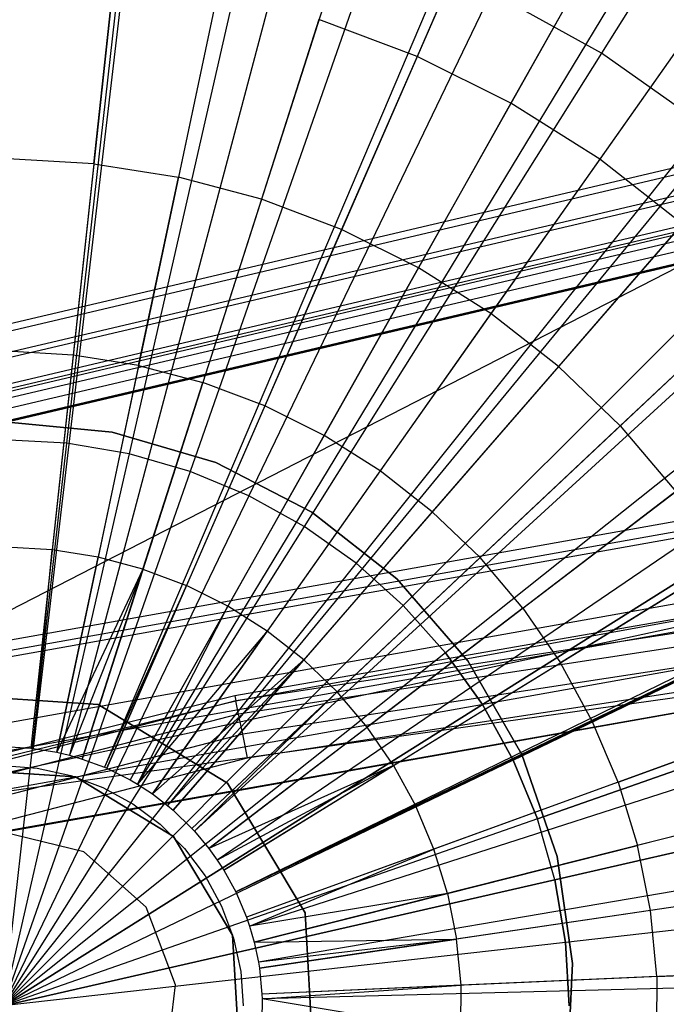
# Model space of a CAD drawing. Extents: x 0.2 to 44.2, y -21.9 to 24.
# Tile 176 of 239: x 18.5 to 19.5, y 16 to 17.5. Entities that reach past the tile are written whole.
import ezdxf

# ---------------------------------------------------------------- set-up
doc = ezdxf.new("R2010")
doc.units = 0
doc.header["$LTSCALE"] = 2.54
doc.layers.get('0').update_dxf_attribs({"color": 13, "linetype": 'CONTINUOUS'})

# ---------------------------------------------------------------- blocks, each defined once
blk = doc.blocks.new('GRUPUJ_2')
at = {"color": 0}
for p, q in [((14.7064, 36.4168, 48.5), (14.5094, 34.5873, 49.05)), ((14.7064, 36.4168, 48.5), (14.5094, 34.5873, 49.05)), ((14.727, 36.4144, 48.5), (14.5132, 34.5869, 49.05)), ((14.727, 36.4144, 48.5), (14.5132, 34.5869, 49.05)), ((14.9315, 36.3809, 48.5), (14.5504, 34.5808, 49.05)), ((14.9315, 36.3809, 48.5), (14.5504, 34.5808, 49.05)), ((15.0424, 36.3545, 48.5), (14.5706, 34.576, 49.05)), ((15.0424, 36.3545, 48.5), (14.5706, 34.576, 49.05)), ((15.1518, 36.3225, 48.5), (14.5906, 34.5701, 49.05)), ((15.1518, 36.3225, 48.5), (14.5906, 34.5701, 49.05)), ((15.346, 36.2502, 48.5), (14.6259, 34.557, 49.05)), ((15.346, 36.2502, 48.5), (14.6259, 34.557, 49.05)), ((15.365, 36.242, 48.5), (14.6294, 34.5555, 49.05)), ((15.365, 36.242, 48.5), (14.6294, 34.5555, 49.05)), ((15.5691, 36.1405, 48.5), (14.6666, 34.537, 49.05)), ((15.5691, 36.1405, 48.5), (14.6666, 34.537, 49.05)), ((15.6317, 36.1039, 48.5), (14.678, 34.5303, 49.05)), ((15.6317, 36.1039, 48.5), (14.678, 34.5303, 49.05)), ((15.7618, 36.0188, 48.5), (14.7017, 34.5148, 49.05)), ((15.7618, 36.0188, 48.5), (14.7017, 34.5148, 49.05)), ((15.2381, 35.9511, 48.6401), (15.1207, 35.6819, 48.7518)), ((15.2381, 35.9511, 48.6401), (15.1207, 35.6819, 48.7518)), ((15.8937, 35.9183, 48.5), (14.7258, 34.4965, 49.05)), ((15.8937, 35.9183, 48.5), (14.7258, 34.4965, 49.05)), ((15.9412, 35.8782, 48.5), (14.7344, 34.4892, 49.05)), ((15.9412, 35.8782, 48.5), (14.7344, 34.4892, 49.05)), ((15.4134, 35.8639, 48.6401), (15.2693, 35.6079, 48.7518)), ((15.4134, 35.8639, 48.6401), (15.2693, 35.6079, 48.7518)), ((14.609, 35.512, 48.8487), (14.641, 35.8091, 48.7518)), ((14.609, 35.512, 48.8487), (14.641, 35.8091, 48.7518)), ((14.8049, 35.783, 48.7518), (14.743, 35.4907, 48.8487)), ((14.8049, 35.783, 48.7518), (14.743, 35.4907, 48.8487)), ((15.5789, 35.7593, 48.6401), (15.4097, 35.5192, 48.7518)), ((15.5789, 35.7593, 48.6401), (15.4097, 35.5192, 48.7518)), ((14.9654, 35.7405, 48.7518), (14.8742, 35.4559, 48.8487)), ((14.9654, 35.7405, 48.7518), (14.8742, 35.4559, 48.8487)), ((15.1207, 35.6819, 48.7518), (14.9654, 35.7405, 48.7518)), ((15.1207, 35.6819, 48.7518), (14.9654, 35.7405, 48.7518)), ((16.1054, 35.7202, 48.5), (14.7643, 34.4604, 49.05)), ((16.1054, 35.7202, 48.5), (14.7643, 34.4604, 49.05)), ((16.1266, 35.6974, 48.5), (14.7682, 34.4562, 49.05)), ((16.1266, 35.6974, 48.5), (14.7682, 34.4562, 49.05)), ((15.1207, 35.6819, 48.7518), (15.0012, 35.408, 48.8487)), ((15.1207, 35.6819, 48.7518), (15.0012, 35.408, 48.8487)), ((15.2693, 35.6079, 48.7518), (15.1207, 35.6819, 48.7518)), ((15.2693, 35.6079, 48.7518), (15.1207, 35.6819, 48.7518)), ((15.2693, 35.6079, 48.7518), (15.1228, 35.3475, 48.8487)), ((15.2693, 35.6079, 48.7518), (15.1228, 35.3475, 48.8487)), ((15.4097, 35.5192, 48.7518), (15.2693, 35.6079, 48.7518)), ((15.4097, 35.5192, 48.7518), (15.2693, 35.6079, 48.7518)), ((16.2529, 35.5464, 48.5), (14.7912, 34.4287, 49.05)), ((16.2529, 35.5464, 48.5), (14.7912, 34.4287, 49.05)), ((14.609, 35.512, 48.8487), (14.4734, 35.5197, 48.8487)), ((14.609, 35.512, 48.8487), (14.4734, 35.5197, 48.8487)), ((14.609, 35.512, 48.8487), (14.5764, 35.2094, 48.9307)), ((14.609, 35.512, 48.8487), (14.5764, 35.2094, 48.9307)), ((14.609, 35.512, 48.8487), (14.743, 35.4907, 48.8487)), ((14.609, 35.512, 48.8487), (14.743, 35.4907, 48.8487)), ((15.4097, 35.5192, 48.7518), (15.2375, 35.275, 48.8487)), ((15.4097, 35.5192, 48.7518), (15.2375, 35.275, 48.8487)), ((15.5404, 35.4168, 48.7518), (15.4097, 35.5192, 48.7518)), ((15.5404, 35.4168, 48.7518), (15.4097, 35.5192, 48.7518)), ((14.68, 35.1929, 48.9307), (14.743, 35.4907, 48.8487)), ((14.68, 35.1929, 48.9307), (14.743, 35.4907, 48.8487)), ((14.8742, 35.4559, 48.8487), (14.743, 35.4907, 48.8487)), ((14.8742, 35.4559, 48.8487), (14.743, 35.4907, 48.8487)), ((14.8742, 35.4559, 48.8487), (14.7814, 35.166, 48.9307)), ((14.8742, 35.4559, 48.8487), (14.7814, 35.166, 48.9307)), ((16.3257, 35.4455, 48.5), (14.8045, 34.4103, 49.05)), ((16.3257, 35.4455, 48.5), (14.8045, 34.4103, 49.05)), ((15.0012, 35.408, 48.8487), (14.8742, 35.4559, 48.8487)), ((15.0012, 35.408, 48.8487), (14.8742, 35.4559, 48.8487)), ((15.5404, 35.4168, 48.7518), (15.3444, 35.1913, 48.8487)), ((15.5404, 35.4168, 48.7518), (15.3444, 35.1913, 48.8487)), ((15.0012, 35.408, 48.8487), (14.8796, 35.129, 48.9307)), ((15.0012, 35.408, 48.8487), (14.8796, 35.129, 48.9307)), ((15.1228, 35.3475, 48.8487), (15.0012, 35.408, 48.8487)), ((15.1228, 35.3475, 48.8487), (15.0012, 35.408, 48.8487)), ((16.382, 35.3585, 48.5), (14.8147, 34.3945, 49.05)), ((16.382, 35.3585, 48.5), (14.8147, 34.3945, 49.05)), ((15.1228, 35.3475, 48.8487), (14.9735, 35.0822, 48.9307)), ((15.1228, 35.3475, 48.8487), (14.9735, 35.0822, 48.9307)), ((15.2375, 35.275, 48.8487), (15.1228, 35.3475, 48.8487)), ((15.2375, 35.275, 48.8487), (15.1228, 35.3475, 48.8487)), ((15.4422, 35.0971, 48.8487), (15.66, 35.3018, 48.7518)), ((15.4422, 35.0971, 48.8487), (15.66, 35.3018, 48.7518)), ((15.2375, 35.275, 48.8487), (15.0622, 35.0262, 48.9307)), ((15.2375, 35.275, 48.8487), (15.0622, 35.0262, 48.9307)), ((15.3444, 35.1913, 48.8487), (15.2375, 35.275, 48.8487)), ((15.3444, 35.1913, 48.8487), (15.2375, 35.275, 48.8487)), ((14.5764, 35.2094, 48.9307), (14.4716, 35.2154, 48.9307)), ((14.5764, 35.2094, 48.9307), (14.4716, 35.2154, 48.9307)), ((14.5764, 35.2094, 48.9307), (14.5432, 34.901, 48.9979)), ((14.5764, 35.2094, 48.9307), (14.5432, 34.901, 48.9979)), ((14.68, 35.1929, 48.9307), (14.5764, 35.2094, 48.9307)), ((14.68, 35.1929, 48.9307), (14.5764, 35.2094, 48.9307)), ((14.68, 35.1929, 48.9307), (14.6157, 34.8894, 48.9979)), ((14.68, 35.1929, 48.9307), (14.6157, 34.8894, 48.9979)), ((14.68, 35.1929, 48.9307), (14.7814, 35.166, 48.9307)), ((14.68, 35.1929, 48.9307), (14.7814, 35.166, 48.9307)), ((15.3444, 35.1913, 48.8487), (15.1448, 34.9615, 48.9307)), ((15.3444, 35.1913, 48.8487), (15.1448, 34.9615, 48.9307)), ((15.4422, 35.0971, 48.8487), (15.3444, 35.1913, 48.8487)), ((15.4422, 35.0971, 48.8487), (15.3444, 35.1913, 48.8487)), ((14.6868, 34.8706, 48.9979), (14.7814, 35.166, 48.9307)), ((14.6868, 34.8706, 48.9979), (14.7814, 35.166, 48.9307)), ((14.8796, 35.129, 48.9307), (14.7814, 35.166, 48.9307)), ((14.8796, 35.129, 48.9307), (14.7814, 35.166, 48.9307)), ((16.4869, 35.1679, 48.5), (14.8338, 34.3598, 49.05)), ((16.4869, 35.1679, 48.5), (14.8338, 34.3598, 49.05)), ((16.4914, 35.1586, 48.5), (14.8338, 34.3598, 49.05)), ((16.4914, 35.1586, 48.5), (14.8338, 34.3598, 49.05)), ((14.8796, 35.129, 48.9307), (14.7555, 34.8446, 48.9979)), ((14.8796, 35.129, 48.9307), (14.7555, 34.8446, 48.9979)), ((14.9735, 35.0822, 48.9307), (14.8796, 35.129, 48.9307)), ((14.9735, 35.0822, 48.9307), (14.8796, 35.129, 48.9307)), ((14.4677, 35.1036, 48.673), (14.638, 35.0874, 48.673)), ((14.638, 35.0874, 44.673), (14.4677, 35.1036, 44.673)), ((14.4677, 35.1036, 48.673), (14.638, 35.0874, 48.673)), ((14.638, 35.0874, 44.673), (14.4677, 35.1036, 44.673)), ((14.638, 35.0874, 48.673), (14.638, 35.0874, 44.673)), ((14.638, 35.0874, 48.673), (14.8022, 35.0392, 48.673)), ((14.8022, 35.0392, 44.673), (14.638, 35.0874, 44.673)), ((14.638, 35.0874, 48.673), (14.638, 35.0874, 44.673)), ((14.638, 35.0874, 48.673), (14.8022, 35.0392, 48.673)), ((14.8022, 35.0392, 44.673), (14.638, 35.0874, 44.673)), ((15.4422, 35.0971, 48.8487), (15.2204, 34.8888, 48.9307)), ((15.4422, 35.0971, 48.8487), (15.2204, 34.8888, 48.9307)), ((15.4422, 35.0971, 48.8487), (15.53, 34.9936, 48.8487)), ((15.4422, 35.0971, 48.8487), (15.53, 34.9936, 48.8487)), ((14.9735, 35.0822, 48.9307), (14.8213, 34.8119, 48.9979)), ((14.9735, 35.0822, 48.9307), (14.8213, 34.8119, 48.9979)), ((15.0622, 35.0262, 48.9307), (14.9735, 35.0822, 48.9307)), ((15.0622, 35.0262, 48.9307), (14.9735, 35.0822, 48.9307)), ((14.8022, 35.0392, 48.673), (14.8022, 35.0392, 44.673)), ((14.8022, 35.0392, 48.673), (14.9543, 34.9608, 48.673)), ((14.9543, 34.9608, 44.673), (14.8022, 35.0392, 44.673)), ((14.8022, 35.0392, 48.673), (14.8022, 35.0392, 44.673)), ((14.8022, 35.0392, 48.673), (14.9543, 34.9608, 48.673)), ((14.9543, 34.9608, 44.673), (14.8022, 35.0392, 44.673)), ((15.0622, 35.0262, 48.9307), (14.8834, 34.7726, 48.9979)), ((15.0622, 35.0262, 48.9307), (14.8834, 34.7726, 48.9979)), ((15.1448, 34.9615, 48.9307), (15.0622, 35.0262, 48.9307)), ((15.1448, 34.9615, 48.9307), (15.0622, 35.0262, 48.9307)), ((15.2882, 34.8088, 48.9307), (15.53, 34.9936, 48.8487)), ((15.2882, 34.8088, 48.9307), (15.53, 34.9936, 48.8487)), ((15.1448, 34.9615, 48.9307), (14.9413, 34.7273, 48.9979)), ((15.1448, 34.9615, 48.9307), (14.9413, 34.7273, 48.9979)), ((14.9543, 34.9608, 48.673), (14.9543, 34.9608, 44.673)), ((14.9543, 34.9608, 48.673), (15.0888, 34.855, 48.673)), ((15.0888, 34.855, 44.673), (14.9543, 34.9608, 44.673)), ((14.9543, 34.9608, 48.673), (14.9543, 34.9608, 44.673)), ((14.9543, 34.9608, 48.673), (15.0888, 34.855, 48.673)), ((15.0888, 34.855, 44.673), (14.9543, 34.9608, 44.673)), ((15.2204, 34.8888, 48.9307), (15.1448, 34.9615, 48.9307)), ((15.2204, 34.8888, 48.9307), (15.1448, 34.9615, 48.9307)), ((16.58, 34.9486, 48.5), (14.8508, 34.3198, 49.05)), ((16.58, 34.9486, 48.5), (14.8508, 34.3198, 49.05)), ((14.5432, 34.901, 48.9979), (14.4698, 34.9051, 48.9979)), ((14.5432, 34.901, 48.9979), (14.4698, 34.9051, 48.9979)), ((14.5432, 34.901, 48.9979), (14.5094, 34.5873, 49.05)), ((14.5432, 34.901, 48.9979), (14.5094, 34.5873, 49.05)), ((14.5132, 34.5869, 49.05), (14.5432, 34.901, 48.9979)), ((14.5132, 34.5869, 49.05), (14.5432, 34.901, 48.9979)), ((14.6157, 34.8894, 48.9979), (14.5432, 34.901, 48.9979)), ((14.6157, 34.8894, 48.9979), (14.5432, 34.901, 48.9979)), ((14.5504, 34.5808, 49.05), (14.6157, 34.8894, 48.9979)), ((14.5504, 34.5808, 49.05), (14.6157, 34.8894, 48.9979)), ((14.6868, 34.8706, 48.9979), (14.6157, 34.8894, 48.9979)), ((14.6868, 34.8706, 48.9979), (14.6157, 34.8894, 48.9979)), ((15.2204, 34.8888, 48.9307), (14.9942, 34.6764, 48.9979)), ((15.2204, 34.8888, 48.9307), (14.9942, 34.6764, 48.9979)), ((15.2882, 34.8088, 48.9307), (15.2204, 34.8888, 48.9307)), ((15.2882, 34.8088, 48.9307), (15.2204, 34.8888, 48.9307)), ((15.6069, 34.8818, 48.8487), (15.3477, 34.7223, 48.9307)), ((15.6069, 34.8818, 48.8487), (15.3477, 34.7223, 48.9307)), ((14.6868, 34.8706, 48.9979), (14.5504, 34.5808, 49.05)), ((14.6868, 34.8706, 48.9979), (14.5504, 34.5808, 49.05)), ((14.6868, 34.8706, 48.9979), (14.5706, 34.576, 49.05)), ((14.6868, 34.8706, 48.9979), (14.5706, 34.576, 49.05)), ((14.5906, 34.5701, 49.05), (14.6868, 34.8706, 48.9979)), ((14.5906, 34.5701, 49.05), (14.6868, 34.8706, 48.9979)), ((14.6868, 34.8706, 48.9979), (14.7555, 34.8446, 48.9979)), ((14.6868, 34.8706, 48.9979), (14.7555, 34.8446, 48.9979)), ((16.6069, 34.8702, 48.5), (14.8557, 34.3055, 49.05)), ((16.6069, 34.8702, 48.5), (14.8557, 34.3055, 49.05)), ((15.0888, 34.855, 48.673), (15.0888, 34.855, 44.673)), ((15.0888, 34.855, 48.673), (15.2008, 34.7257, 48.673)), ((15.0888, 34.855, 48.673), (15.2008, 34.7257, 48.673)), ((15.2008, 34.7257, 44.673), (15.0888, 34.855, 44.673)), ((15.0888, 34.855, 48.673), (15.0888, 34.855, 44.673)), ((15.2008, 34.7257, 44.673), (15.0888, 34.855, 44.673)), ((14.7555, 34.8446, 48.9979), (14.6259, 34.557, 49.05)), ((14.7555, 34.8446, 48.9979), (14.6259, 34.557, 49.05)), ((14.6294, 34.5555, 49.05), (14.7555, 34.8446, 48.9979)), ((14.6294, 34.5555, 49.05), (14.7555, 34.8446, 48.9979)), ((14.8213, 34.8119, 48.9979), (14.7555, 34.8446, 48.9979)), ((14.8213, 34.8119, 48.9979), (14.7555, 34.8446, 48.9979)), ((14.8213, 34.8119, 48.9979), (14.6666, 34.537, 49.05)), ((14.8213, 34.8119, 48.9979), (14.6666, 34.537, 49.05)), ((14.678, 34.5303, 49.05), (14.8213, 34.8119, 48.9979)), ((14.678, 34.5303, 49.05), (14.8213, 34.8119, 48.9979)), ((14.8834, 34.7726, 48.9979), (14.8213, 34.8119, 48.9979)), ((14.8834, 34.7726, 48.9979), (14.8213, 34.8119, 48.9979)), ((15.2882, 34.8088, 48.9307), (15.0418, 34.6203, 48.9979)), ((15.2882, 34.8088, 48.9307), (15.0418, 34.6203, 48.9979)), ((15.2882, 34.8088, 48.9307), (15.3477, 34.7223, 48.9307)), ((15.2882, 34.8088, 48.9307), (15.3477, 34.7223, 48.9307)), ((14.8834, 34.7726, 48.9979), (14.678, 34.5303, 49.05)), ((14.8834, 34.7726, 48.9979), (14.678, 34.5303, 49.05)), ((14.7017, 34.5148, 49.05), (14.8834, 34.7726, 48.9979)), ((14.7017, 34.5148, 49.05), (14.8834, 34.7726, 48.9979)), ((14.9413, 34.7273, 48.9979), (14.8834, 34.7726, 48.9979)), ((14.9413, 34.7273, 48.9979), (14.8834, 34.7726, 48.9979)), ((15.6721, 34.7627, 48.8487), (15.398, 34.6303, 48.9307)), ((15.6721, 34.7627, 48.8487), (15.398, 34.6303, 48.9307)), ((14.9413, 34.7273, 48.9979), (14.7017, 34.5148, 49.05)), ((14.9413, 34.7273, 48.9979), (14.7017, 34.5148, 49.05)), ((14.9413, 34.7273, 48.9979), (14.7258, 34.4965, 49.05)), ((14.9413, 34.7273, 48.9979), (14.7258, 34.4965, 49.05)), ((14.7344, 34.4892, 49.05), (14.9413, 34.7273, 48.9979)), ((14.7344, 34.4892, 49.05), (14.9413, 34.7273, 48.9979)), ((16.647, 34.7307, 48.5), (14.863, 34.2801, 49.05)), ((16.647, 34.7307, 48.5), (14.863, 34.2801, 49.05)), ((14.9942, 34.6764, 48.9979), (14.9413, 34.7273, 48.9979)), ((14.9942, 34.6764, 48.9979), (14.9413, 34.7273, 48.9979)), ((15.2008, 34.7257, 48.673), (15.2864, 34.5775, 48.673)), ((15.2864, 34.5775, 44.673), (15.2008, 34.7257, 44.673)), ((15.2008, 34.7257, 48.673), (15.2008, 34.7257, 44.673)), ((15.2008, 34.7257, 48.673), (15.2864, 34.5775, 48.673)), ((15.2008, 34.7257, 48.673), (15.2008, 34.7257, 44.673)), ((15.2864, 34.5775, 44.673), (15.2008, 34.7257, 44.673)), ((15.0834, 34.5598, 48.9979), (15.3477, 34.7223, 48.9307)), ((15.0834, 34.5598, 48.9979), (15.3477, 34.7223, 48.9307)), ((15.398, 34.6303, 48.9307), (15.3477, 34.7223, 48.9307)), ((15.398, 34.6303, 48.9307), (15.3477, 34.7223, 48.9307)), ((14.6161, 34.6565, 69.0161), (14.3773, 34.6718, 69.0161)), ((14.3773, 34.6718, 49.0161), (14.6161, 34.6565, 49.0161)), ((14.6161, 34.6565, 69.0161), (14.3773, 34.6718, 69.0161)), ((14.3773, 34.6718, 49.0161), (14.6161, 34.6565, 49.0161)), ((14.9942, 34.6764, 48.9979), (14.7643, 34.4604, 49.05)), ((14.9942, 34.6764, 48.9979), (14.7643, 34.4604, 49.05)), ((14.7682, 34.4562, 49.05), (14.9942, 34.6764, 48.9979)), ((14.7682, 34.4562, 49.05), (14.9942, 34.6764, 48.9979)), ((15.0418, 34.6203, 48.9979), (14.9942, 34.6764, 48.9979)), ((15.0418, 34.6203, 48.9979), (14.9942, 34.6764, 48.9979)), ((14.8204, 34.5319, 69.0161), (14.6161, 34.6565, 69.0161)), ((14.6161, 34.6565, 49.0161), (14.8204, 34.5319, 49.0161)), ((14.6161, 34.6565, 69.0161), (14.6161, 34.6565, 49.0161)), ((14.8204, 34.5319, 69.0161), (14.6161, 34.6565, 69.0161)), ((14.6161, 34.6565, 49.0161), (14.8204, 34.5319, 49.0161)), ((14.6161, 34.6565, 69.0161), (14.6161, 34.6565, 49.0161)), ((15.4388, 34.5336, 48.9307), (15.7249, 34.6376, 48.8487)), ((15.4388, 34.5336, 48.9307), (15.7249, 34.6376, 48.8487)), ((14.7912, 34.4287, 49.05), (15.0418, 34.6203, 48.9979)), ((14.7912, 34.4287, 49.05), (15.0418, 34.6203, 48.9979)), ((15.0834, 34.5598, 48.9979), (15.0418, 34.6203, 48.9979)), ((15.0834, 34.5598, 48.9979), (15.0418, 34.6203, 48.9979)), ((15.398, 34.6303, 48.9307), (15.1187, 34.4953, 48.9979)), ((15.398, 34.6303, 48.9307), (15.1187, 34.4953, 48.9979)), ((15.4388, 34.5336, 48.9307), (15.398, 34.6303, 48.9307)), ((15.4388, 34.5336, 48.9307), (15.398, 34.6303, 48.9307)), ((14.4679, 34.5897, 49.05), (14.5094, 34.5873, 49.05)), ((14.4679, 34.5897, 49.05), (14.5094, 34.5873, 49.05)), ((14.5094, 34.5873, 49.05), (14.5132, 34.5869, 49.05)), ((14.5094, 34.5873, 49.05), (14.5132, 34.5869, 49.05)), ((14.5132, 34.5869, 49.05), (14.5504, 34.5808, 49.05)), ((14.5132, 34.5869, 49.05), (14.5504, 34.5808, 49.05)), ((14.5504, 34.5808, 49.05), (14.5706, 34.576, 49.05)), ((14.5504, 34.5808, 49.05), (14.5706, 34.576, 49.05)), ((14.5706, 34.576, 49.05), (14.5906, 34.5701, 49.05)), ((14.5706, 34.576, 49.05), (14.5906, 34.5701, 49.05)), ((14.5906, 34.5701, 49.05), (14.6259, 34.557, 49.05)), ((14.5906, 34.5701, 49.05), (14.6259, 34.557, 49.05)), ((15.2864, 34.5775, 48.673), (15.2864, 34.5775, 44.673)), ((15.2864, 34.5775, 48.673), (15.3423, 34.4158, 48.673)), ((15.3423, 34.4158, 44.673), (15.2864, 34.5775, 44.673)), ((15.2864, 34.5775, 48.673), (15.2864, 34.5775, 44.673)), ((15.2864, 34.5775, 48.673), (15.3423, 34.4158, 48.673)), ((15.3423, 34.4158, 44.673), (15.2864, 34.5775, 44.673)), ((14.4655, 34.5597, 69.0161), (14.5196, 34.5558, 69.0161)), ((14.5196, 34.5558, 69.0161), (14.5726, 34.5443, 69.0161)), ((14.6259, 34.557, 49.05), (14.6294, 34.5555, 49.05)), ((14.6259, 34.557, 49.05), (14.6294, 34.5555, 49.05)), ((14.6294, 34.5555, 49.05), (14.6666, 34.537, 49.05)), ((14.6294, 34.5555, 49.05), (14.6666, 34.537, 49.05)), ((15.0834, 34.5598, 48.9979), (14.7912, 34.4287, 49.05)), ((15.0834, 34.5598, 48.9979), (14.7912, 34.4287, 49.05)), ((15.0834, 34.5598, 48.9979), (14.8045, 34.4103, 49.05)), ((15.0834, 34.5598, 48.9979), (14.8045, 34.4103, 49.05)), ((14.8147, 34.3945, 49.05), (15.0834, 34.5598, 48.9979)), ((14.8147, 34.3945, 49.05), (15.0834, 34.5598, 48.9979)), ((16.6834, 34.5584, 48.5), (14.8697, 34.2487, 49.05)), ((16.6834, 34.5584, 48.5), (14.8697, 34.2487, 49.05)), ((15.0834, 34.5598, 48.9979), (15.1187, 34.4953, 48.9979)), ((15.0834, 34.5598, 48.9979), (15.1187, 34.4953, 48.9979)), ((14.3984, 34.5537, 69.0161), (14.5799, 34.542, 69.0161)), ((14.5799, 34.542, 49.0161), (14.3984, 34.5537, 49.0161)), ((14.5799, 34.542, 49.0161), (14.3984, 34.5537, 49.0161)), ((14.3984, 34.5537, 69.0161), (14.5799, 34.542, 69.0161)), ((14.5726, 34.5443, 69.0161), (14.6234, 34.5253, 69.0161)), ((14.5799, 34.542, 69.0161), (14.7352, 34.4474, 69.0161)), ((14.7352, 34.4474, 49.0161), (14.5799, 34.542, 49.0161)), ((14.5799, 34.542, 49.0161), (14.5799, 34.542, 69.0161)), ((14.5799, 34.542, 49.0161), (14.5799, 34.542, 69.0161)), ((14.7352, 34.4474, 49.0161), (14.5799, 34.542, 49.0161)), ((14.5799, 34.542, 69.0161), (14.7352, 34.4474, 69.0161)), ((14.6234, 34.5253, 69.0161), (14.6709, 34.4994, 69.0161)), ((14.6666, 34.537, 49.05), (14.678, 34.5303, 49.05)), ((14.6666, 34.537, 49.05), (14.678, 34.5303, 49.05)), ((14.678, 34.5303, 49.05), (14.7017, 34.5148, 49.05)), ((14.678, 34.5303, 49.05), (14.7017, 34.5148, 49.05)), ((14.9434, 34.3266, 69.0161), (14.8204, 34.5319, 69.0161)), ((14.8204, 34.5319, 49.0161), (14.9434, 34.3266, 49.0161)), ((14.9434, 34.3266, 69.0161), (14.8204, 34.5319, 69.0161)), ((14.8204, 34.5319, 49.0161), (14.9434, 34.3266, 49.0161)), ((14.8204, 34.5319, 69.0161), (14.8204, 34.5319, 49.0161)), ((14.8204, 34.5319, 69.0161), (14.8204, 34.5319, 49.0161)), ((15.4388, 34.5336, 48.9307), (15.1473, 34.4276, 48.9979)), ((15.4388, 34.5336, 48.9307), (15.1473, 34.4276, 48.9979)), ((15.4388, 34.5336, 48.9307), (15.4697, 34.4333, 48.9307)), ((15.4388, 34.5336, 48.9307), (15.4697, 34.4333, 48.9307)), ((14.7017, 34.5148, 49.05), (14.7258, 34.4965, 49.05)), ((14.7017, 34.5148, 49.05), (14.7258, 34.4965, 49.05)), ((15.7647, 34.5079, 48.8487), (15.4697, 34.4333, 48.9307)), ((15.7647, 34.5079, 48.8487), (15.4697, 34.4333, 48.9307)), ((14.6709, 34.4994, 69.0161), (14.7143, 34.4669, 69.0161)), ((14.7258, 34.4965, 49.05), (14.7344, 34.4892, 49.05)), ((14.7258, 34.4965, 49.05), (14.7344, 34.4892, 49.05)), ((14.8338, 34.3598, 49.05), (15.1187, 34.4953, 48.9979)), ((14.8338, 34.3598, 49.05), (15.1187, 34.4953, 48.9979)), ((16.6915, 34.5072, 48.5), (14.8711, 34.2394, 49.05)), ((16.6915, 34.5072, 48.5), (14.8711, 34.2394, 49.05)), ((15.1473, 34.4276, 48.9979), (15.1187, 34.4953, 48.9979)), ((15.1473, 34.4276, 48.9979), (15.1187, 34.4953, 48.9979)), ((14.7344, 34.4892, 49.05), (14.7643, 34.4604, 49.05)), ((14.7344, 34.4892, 49.05), (14.7643, 34.4604, 49.05)), ((14.7143, 34.4669, 69.0161), (14.7527, 34.4285, 69.0161)), ((14.7352, 34.4474, 69.0161), (14.8287, 34.2913, 69.0161)), ((14.8287, 34.2913, 49.0161), (14.7352, 34.4474, 49.0161)), ((14.7352, 34.4474, 69.0161), (14.7352, 34.4474, 49.0161)), ((14.8287, 34.2913, 49.0161), (14.7352, 34.4474, 49.0161)), ((14.7352, 34.4474, 69.0161), (14.8287, 34.2913, 69.0161)), ((14.7352, 34.4474, 69.0161), (14.7352, 34.4474, 49.0161)), ((14.7643, 34.4604, 49.05), (14.7682, 34.4562, 49.05)), ((14.7643, 34.4604, 49.05), (14.7682, 34.4562, 49.05)), ((14.7682, 34.4562, 49.05), (14.7912, 34.4287, 49.05)), ((14.7682, 34.4562, 49.05), (14.7912, 34.4287, 49.05)), ((15.1689, 34.3574, 48.9979), (15.4697, 34.4333, 48.9307)), ((15.1689, 34.3574, 48.9979), (15.4697, 34.4333, 48.9307)), ((15.4902, 34.3304, 48.9307), (15.4697, 34.4333, 48.9307)), ((15.4902, 34.3304, 48.9307), (15.4697, 34.4333, 48.9307)), ((14.7527, 34.4285, 69.0161), (14.7852, 34.3851, 69.0161)), ((14.7912, 34.4287, 49.05), (14.8045, 34.4103, 49.05)), ((14.7912, 34.4287, 49.05), (14.8045, 34.4103, 49.05)), ((15.1473, 34.4276, 48.9979), (14.8508, 34.3198, 49.05)), ((15.1473, 34.4276, 48.9979), (14.8508, 34.3198, 49.05)), ((14.8557, 34.3055, 49.05), (15.1473, 34.4276, 48.9979)), ((14.8557, 34.3055, 49.05), (15.1473, 34.4276, 48.9979)), ((15.1689, 34.3574, 48.9979), (15.1473, 34.4276, 48.9979)), ((15.1689, 34.3574, 48.9979), (15.1473, 34.4276, 48.9979)), ((15.3423, 34.4158, 48.673), (15.3423, 34.4158, 44.673)), ((15.3423, 34.4158, 48.673), (15.3667, 34.2465, 48.673)), ((15.3667, 34.2465, 44.673), (15.3423, 34.4158, 44.673)), ((15.3423, 34.4158, 48.673), (15.3423, 34.4158, 44.673)), ((15.3423, 34.4158, 48.673), (15.3667, 34.2465, 48.673)), ((15.3667, 34.2465, 44.673), (15.3423, 34.4158, 44.673)), ((14.8045, 34.4103, 49.05), (14.8147, 34.3945, 49.05)), ((14.8045, 34.4103, 49.05), (14.8147, 34.3945, 49.05)), ((14.7852, 34.3851, 69.0161), (14.8112, 34.3375, 69.0161)), ((14.8147, 34.3945, 49.05), (14.8338, 34.3598, 49.05)), ((14.8147, 34.3945, 49.05), (14.8338, 34.3598, 49.05)), ((15.7913, 34.3747, 48.8487), (15.4902, 34.3304, 48.9307)), ((15.7913, 34.3747, 48.8487), (15.4902, 34.3304, 48.9307)), ((14.8338, 34.3598, 49.05), (14.8508, 34.3198, 49.05)), ((14.8338, 34.3598, 49.05), (14.8508, 34.3198, 49.05)), ((15.1689, 34.3574, 48.9979), (14.8557, 34.3055, 49.05)), ((15.1689, 34.3574, 48.9979), (14.8557, 34.3055, 49.05)), ((14.863, 34.2801, 49.05), (15.1689, 34.3574, 48.9979)), ((14.863, 34.2801, 49.05), (15.1689, 34.3574, 48.9979)), ((15.1689, 34.3574, 48.9979), (15.1832, 34.2853, 48.9979)), ((15.1689, 34.3574, 48.9979), (15.1832, 34.2853, 48.9979)), ((14.8112, 34.3375, 69.0161), (14.8301, 34.2867, 69.0161)), ((14.957, 34.0877, 69.0161), (14.9434, 34.3266, 69.0161)), ((14.9434, 34.3266, 49.0161), (14.957, 34.0877, 49.0161)), ((14.9434, 34.3266, 69.0161), (14.9434, 34.3266, 49.0161)), ((14.957, 34.0877, 69.0161), (14.9434, 34.3266, 69.0161)), ((14.9434, 34.3266, 49.0161), (14.957, 34.0877, 49.0161)), ((14.9434, 34.3266, 69.0161), (14.9434, 34.3266, 49.0161)), ((15.4902, 34.3304, 48.9307), (15.1832, 34.2853, 48.9979)), ((15.4902, 34.3304, 48.9307), (15.1832, 34.2853, 48.9979)), ((15.5002, 34.226, 48.9307), (15.4902, 34.3304, 48.9307)), ((15.5002, 34.226, 48.9307), (15.4902, 34.3304, 48.9307)), ((14.8508, 34.3198, 49.05), (14.8557, 34.3055, 49.05)), ((14.8508, 34.3198, 49.05), (14.8557, 34.3055, 49.05)), ((14.8557, 34.3055, 49.05), (14.863, 34.2801, 49.05)), ((14.8557, 34.3055, 49.05), (14.863, 34.2801, 49.05)), ((14.8287, 34.2913, 69.0161), (14.839, 34.1098, 69.0161)), ((14.839, 34.1098, 49.0161), (14.8287, 34.2913, 49.0161)), ((14.8287, 34.2913, 49.0161), (14.8287, 34.2913, 69.0161)), ((14.8287, 34.2913, 49.0161), (14.8287, 34.2913, 69.0161)), ((14.839, 34.1098, 49.0161), (14.8287, 34.2913, 49.0161)), ((14.8287, 34.2913, 69.0161), (14.839, 34.1098, 69.0161)), ((14.8301, 34.2867, 69.0161), (14.8416, 34.2338, 69.0161)), ((14.863, 34.2801, 49.05), (15.1832, 34.2853, 48.9979)), ((14.863, 34.2801, 49.05), (15.1832, 34.2853, 48.9979)), ((14.863, 34.2801, 49.05), (14.8697, 34.2487, 49.05)), ((14.863, 34.2801, 49.05), (14.8697, 34.2487, 49.05)), ((15.1832, 34.2853, 48.9979), (14.8697, 34.2487, 49.05)), ((15.1832, 34.2853, 48.9979), (14.8697, 34.2487, 49.05)), ((14.8711, 34.2394, 49.05), (15.1832, 34.2853, 48.9979)), ((14.8711, 34.2394, 49.05), (15.1832, 34.2853, 48.9979)), ((16.7132, 34.2803, 48.5), (14.8751, 34.198, 49.05)), ((16.7132, 34.2803, 48.5), (14.8751, 34.198, 49.05)), ((15.1902, 34.2121, 48.9979), (15.1832, 34.2853, 48.9979)), ((15.1902, 34.2121, 48.9979), (15.1832, 34.2853, 48.9979)), ((14.8697, 34.2487, 49.05), (14.8711, 34.2394, 49.05)), ((14.8697, 34.2487, 49.05), (14.8711, 34.2394, 49.05)), ((15.3667, 34.2465, 48.673), (15.3586, 34.0755, 48.673)), ((15.3586, 34.0755, 44.673), (15.3667, 34.2465, 44.673)), ((15.3667, 34.2465, 48.673), (15.3586, 34.0755, 48.673)), ((15.3586, 34.0755, 44.673), (15.3667, 34.2465, 44.673)), ((15.3667, 34.2465, 48.673), (15.3667, 34.2465, 44.673)), ((15.3667, 34.2465, 48.673), (15.3667, 34.2465, 44.673)), ((14.8416, 34.2338, 69.0161), (14.8455, 34.1797, 69.0161)), ((14.8711, 34.2394, 49.05), (14.8751, 34.198, 49.05)), ((14.8711, 34.2394, 49.05), (14.8751, 34.198, 49.05)), ((16.7147, 34.2389, 48.5), (14.8754, 34.1905, 49.05)), ((16.7147, 34.2389, 48.5), (14.8754, 34.1905, 49.05)), ((15.5002, 34.226, 48.9307), (15.8042, 34.2396, 48.8487)), ((15.5002, 34.226, 48.9307), (15.8042, 34.2396, 48.8487)), ((15.1902, 34.2121, 48.9979), (14.8751, 34.198, 49.05)), ((15.1902, 34.2121, 48.9979), (14.8751, 34.198, 49.05)), ((14.8754, 34.1905, 49.05), (15.1902, 34.2121, 48.9979)), ((14.8754, 34.1905, 49.05), (15.1902, 34.2121, 48.9979)), ((15.1898, 34.1386, 48.9979), (15.1902, 34.2121, 48.9979)), ((15.1898, 34.1386, 48.9979), (15.1902, 34.2121, 48.9979)), ((15.5002, 34.226, 48.9307), (15.1902, 34.2121, 48.9979)), ((15.5002, 34.226, 48.9307), (15.1902, 34.2121, 48.9979)), ((15.5002, 34.226, 48.9307), (15.4995, 34.1211, 48.9307)), ((15.5002, 34.226, 48.9307), (15.4995, 34.1211, 48.9307)), ((14.8751, 34.198, 49.05), (14.8754, 34.1905, 49.05)), ((14.8751, 34.198, 49.05), (14.8754, 34.1905, 49.05)), ((14.8754, 34.1905, 49.05), (14.8748, 34.1565, 49.05)), ((14.8754, 34.1905, 49.05), (14.8748, 34.1565, 49.05)), ((15.1898, 34.1386, 48.9979), (14.8754, 34.1905, 49.05)), ((15.1898, 34.1386, 48.9979), (14.8754, 34.1905, 49.05))]:
    blk.add_line(p, q, dxfattribs=at)
blk = doc.blocks.new('KARO-10934_STL')
at = {"color": 0}
for p, q in [((16.3672, 16.5037, 124.285), (20.051, 17.3686, 124.285)), ((16.3672, 16.5037, 124.285), (20.051, 17.3686, 124.285)), ((19.5015, 17.2922, 126.1525), (16.8933, 16.6799, 126.1525)), ((19.5015, 17.2922, 126.1525), (16.8933, 16.6799, 126.1525)), ((19.5032, 17.281, 126.2098), (16.8967, 16.669, 126.2098)), ((19.5032, 17.281, 126.2098), (16.8967, 16.669, 126.2098)), ((20.0632, 17.2694, 124.285), (16.4004, 16.4094, 124.285)), ((20.0632, 17.2694, 124.285), (16.4004, 16.4094, 124.285)), ((19.5082, 17.2489, 126.2584), (16.9066, 16.6381, 126.2584)), ((19.5082, 17.2489, 126.2584), (16.9066, 16.6381, 126.2584)), ((19.5157, 17.2009, 126.291), (16.9213, 16.5918, 126.291)), ((19.5157, 17.2009, 126.291), (16.9213, 16.5918, 126.291)), ((19.5168, 17.1934, 126.1525), (16.9235, 16.5845, 126.1525)), ((19.5168, 17.1934, 126.1525), (16.9235, 16.5845, 126.1525)), ((16.9247, 16.581, 126.1714), (19.5174, 17.1897, 126.1714)), ((16.9247, 16.581, 126.1714), (19.5174, 17.1897, 126.1714)), ((19.519, 17.1793, 126.1875), (16.9279, 16.5709, 126.1875)), ((19.519, 17.1793, 126.1875), (16.9279, 16.5709, 126.1875)), ((19.5215, 17.1636, 126.1984), (16.9327, 16.5558, 126.1984)), ((19.5215, 17.1636, 126.1984), (16.9327, 16.5558, 126.1984)), ((19.5243, 17.145, 126.2025), (16.9384, 16.5378, 126.2025)), ((19.5243, 17.145, 126.2025), (16.9384, 16.5378, 126.2025)), ((19.5245, 17.1443, 126.3025), (16.9386, 16.5371, 126.3025)), ((19.5245, 17.1443, 126.3025), (16.9386, 16.5371, 126.3025)), ((19.5243, 17.145, 126.2025), (18.307, 16.5193, 126.1937)), ((19.5243, 17.145, 126.2025), (18.307, 16.5193, 126.1937)), ((20.1158, 16.8418, 126.1937), (18.307, 16.5193, 126.1937)), ((20.1158, 16.8418, 126.1937), (18.307, 16.5193, 126.1937)), ((18.3106, 16.504, 126.1818), (20.1177, 16.8262, 126.1818)), ((18.3106, 16.504, 126.1818), (20.1177, 16.8262, 126.1818)), ((20.1189, 16.816, 126.1649), (18.3129, 16.494, 126.1649)), ((20.1189, 16.816, 126.1649), (18.3129, 16.494, 126.1649)), ((20.1314, 16.7143, 125.9865), (18.3364, 16.3942, 125.9865)), ((20.1314, 16.7143, 125.9865), (18.3364, 16.3942, 125.9865)), ((20.4866, 16.7062, 124.3613), (18.8052, 16.4486, 124.3613)), ((20.4866, 16.7062, 124.3613), (18.8052, 16.4486, 124.3613)), ((20.1368, 16.6709, 125.9335), (18.3464, 16.3516, 125.9335)), ((20.1368, 16.6709, 125.9335), (18.3464, 16.3516, 125.9335)), ((20.4888, 16.6847, 124.3288), (18.8096, 16.4274, 124.3288)), ((20.4888, 16.6847, 124.3288), (18.8096, 16.4274, 124.3288)), ((20.4921, 16.6524, 124.3072), (18.8161, 16.3956, 124.3072)), ((20.4921, 16.6524, 124.3072), (18.8161, 16.3956, 124.3072)), ((17.4524, 16.1195, 125.9495), (19.7946, 16.629, 125.9495)), ((17.4524, 16.1195, 125.9495), (19.7946, 16.629, 125.9495)), ((19.7946, 16.629, 125.9495), (18.8037, 16.4561, 124.3996)), ((19.7946, 16.629, 124.3996), (18.8037, 16.4561, 124.3996)), ((19.7946, 16.629, 125.9495), (18.8037, 16.4561, 124.3996)), ((19.7946, 16.629, 124.3996), (18.8037, 16.4561, 124.3996)), ((18.8052, 16.4486, 124.3613), (19.7946, 16.629, 124.3996)), ((18.8052, 16.4486, 124.3613), (19.7946, 16.629, 124.3996)), ((18.3599, 16.2941, 125.8986), (20.144, 16.6122, 125.8986)), ((18.3599, 16.2941, 125.8986), (20.144, 16.6122, 125.8986)), ((18.8238, 16.3582, 124.2995), (20.496, 16.6143, 124.2995)), ((18.8238, 16.3582, 124.2995), (20.496, 16.6143, 124.2995)), ((18.3599, 16.2941, 125.8986), (20.1522, 16.5452, 125.8858)), ((18.3599, 16.2941, 125.8986), (20.1522, 16.5452, 125.8858)), ((18.428, 16.2407, 125.8858), (20.1522, 16.5452, 125.8858)), ((18.428, 16.2407, 125.8858), (20.1522, 16.5452, 125.8858)), ((18.4369, 16.2408, 125.8858), (20.1522, 16.5452, 125.8858)), ((18.4369, 16.2408, 125.8858), (20.1522, 16.5452, 125.8858)), ((18.8037, 16.4561, 124.3996), (17.4524, 16.1195, 125.9495)), ((18.8037, 16.4561, 124.3996), (17.4524, 16.1195, 125.9495)), ((18.8037, 16.4561, 124.3996), (17.4524, 16.1195, 124.3996)), ((18.8037, 16.4561, 124.3996), (17.4524, 16.1195, 124.3996)), ((18.8037, 16.4561, 124.3996), (18.8052, 16.4486, 124.3613)), ((18.8037, 16.4561, 124.3996), (18.8052, 16.4486, 124.3613)), ((18.8052, 16.4486, 124.3613), (17.1585, 16.0223, 124.3613)), ((18.8052, 16.4486, 124.3613), (17.1585, 16.0223, 124.3613)), ((17.4524, 16.1195, 124.3996), (18.8052, 16.4486, 124.3613)), ((17.4524, 16.1195, 124.3996), (18.8052, 16.4486, 124.3613)), ((18.8096, 16.4274, 124.3288), (18.8052, 16.4486, 124.3613)), ((18.8096, 16.4274, 124.3288), (18.8052, 16.4486, 124.3613)), ((18.8096, 16.4274, 124.3288), (17.165, 16.0016, 124.3288)), ((18.8096, 16.4274, 124.3288), (17.165, 16.0016, 124.3288)), ((18.8161, 16.3956, 124.3072), (18.8096, 16.4274, 124.3288)), ((18.8161, 16.3956, 124.3072), (18.8096, 16.4274, 124.3288)), ((18.8161, 16.3956, 124.3072), (17.1747, 15.9706, 124.3072)), ((18.8161, 16.3956, 124.3072), (17.1747, 15.9706, 124.3072)), ((18.8238, 16.3582, 124.2995), (18.8161, 16.3956, 124.3072)), ((18.8238, 16.3582, 124.2995), (18.8161, 16.3956, 124.3072)), ((17.1861, 15.9341, 124.2995), (18.8238, 16.3582, 124.2995)), ((17.1861, 15.9341, 124.2995), (18.8238, 16.3582, 124.2995)), ((18.5647, 16.2093, 125.8854), (18.4369, 16.2408, 125.8858)), ((18.5647, 16.2093, 125.8854), (18.4369, 16.2408, 125.8858)), ((18.5647, 16.2093, 81.885), (18.4369, 16.2408, 81.885)), ((18.5647, 16.2093, 81.885), (18.4369, 16.2408, 81.885)), ((18.6633, 16.1221, 125.8846), (18.5647, 16.2093, 125.8854)), ((18.5647, 16.2093, 125.8854), (18.5647, 16.2093, 81.885)), ((18.6633, 16.1221, 125.8846), (18.5647, 16.2093, 125.8854)), ((18.6633, 16.1221, 81.885), (18.5647, 16.2093, 81.885)), ((18.5647, 16.2093, 125.8854), (18.5647, 16.2093, 81.885)), ((18.6633, 16.1221, 81.885), (18.5647, 16.2093, 81.885)), ((18.7099, 15.999, 125.8837), (18.6633, 16.1221, 125.8846)), ((18.6633, 16.1221, 125.8846), (18.6633, 16.1221, 81.885)), ((18.7099, 15.999, 125.8837), (18.6633, 16.1221, 125.8846)), ((18.7099, 15.999, 81.885), (18.6633, 16.1221, 81.885)), ((18.6633, 16.1221, 125.8846), (18.6633, 16.1221, 81.885)), ((18.7099, 15.999, 81.885), (18.6633, 16.1221, 81.885)), ((18.6941, 15.8683, 125.8828), (18.7099, 15.999, 125.8837)), ((18.6941, 15.8683, 125.8828), (18.7099, 15.999, 125.8837)), ((18.6941, 15.8683, 81.885), (18.7099, 15.999, 81.885)), ((18.6941, 15.8683, 81.885), (18.7099, 15.999, 81.885)), ((18.7099, 15.999, 125.8837), (18.7099, 15.999, 81.885)), ((18.7099, 15.999, 125.8837), (18.7099, 15.999, 81.885))]:
    blk.add_line(p, q, dxfattribs=at)
blk.add_blockref('GRUPUJ_2', (3.9714, -18.2138, 12.8689), dxfattribs=at)
blk = doc.blocks.new('GRUPUJ_1')
at = {"color": 0}
for p, q in [((19.6205, 40.1433, 59.9923), (19.1619, 39.4134, 60.2407)), ((19.6205, 40.1433, 59.9923), (19.1619, 39.4134, 60.2407)), ((19.6205, 40.1433, 44.8902), (19.1619, 39.4134, 44.6418)), ((19.6205, 40.1433, 44.8902), (19.1619, 39.4134, 44.6418)), ((18.4141, 39.675, 60.2407), (18.3151, 38.7961, 60.391)), ((18.4141, 39.675, 60.2407), (18.3151, 38.7961, 60.391)), ((18.4141, 39.675, 44.6418), (18.3151, 38.7961, 44.4916)), ((18.4141, 39.675, 44.6418), (18.3151, 38.7961, 44.4916)), ((18.6109, 39.6416, 60.2407), (18.4141, 38.7793, 60.391)), ((18.6109, 39.6416, 60.2407), (18.4141, 38.7793, 60.391)), ((18.6109, 39.6416, 44.6418), (18.4141, 38.7793, 44.4916)), ((18.6109, 39.6416, 44.6418), (18.4141, 38.7793, 44.4916)), ((18.8027, 39.5863, 60.2407), (18.5106, 38.7515, 60.391)), ((18.8027, 39.5863, 60.2407), (18.5106, 38.7515, 60.391)), ((18.8027, 39.5863, 44.6418), (18.5106, 38.7515, 44.4916)), ((18.8027, 39.5863, 44.6418), (18.5106, 38.7515, 44.4916)), ((18.9872, 39.5099, 60.2407), (18.6034, 38.7131, 60.391)), ((18.9872, 39.5099, 60.2407), (18.6034, 38.7131, 60.391)), ((18.9872, 39.5099, 44.6418), (18.6034, 38.7131, 44.4916)), ((18.9872, 39.5099, 44.6418), (18.6034, 38.7131, 44.4916)), ((19.1619, 39.4134, 60.2407), (18.9872, 39.5099, 60.2407)), ((19.1619, 39.4134, 60.2407), (18.9872, 39.5099, 60.2407)), ((19.1619, 39.4134, 44.6418), (18.9872, 39.5099, 44.6418)), ((19.1619, 39.4134, 44.6418), (18.9872, 39.5099, 44.6418)), ((19.1619, 39.4134, 60.2407), (18.6913, 38.6645, 60.391)), ((19.1619, 39.4134, 60.2407), (18.6913, 38.6645, 60.391)), ((19.1619, 39.4134, 44.6418), (18.6913, 38.6645, 44.4916)), ((19.1619, 39.4134, 44.6418), (18.6913, 38.6645, 44.4916)), ((19.3247, 39.2978, 60.2407), (19.1619, 39.4134, 60.2407)), ((19.3247, 39.2978, 60.2407), (19.1619, 39.4134, 60.2407)), ((19.3247, 39.2978, 44.6418), (19.1619, 39.4134, 44.6418)), ((19.3247, 39.2978, 44.6418), (19.1619, 39.4134, 44.6418)), ((19.3247, 39.2978, 60.2407), (18.7732, 38.6063, 60.391)), ((19.3247, 39.2978, 60.2407), (18.7732, 38.6063, 60.391)), ((19.3247, 39.2978, 44.6418), (18.7732, 38.6063, 44.4916)), ((19.3247, 39.2978, 44.6418), (18.7732, 38.6063, 44.4916)), ((19.4735, 39.1648, 60.2407), (18.8481, 38.5394, 60.391)), ((19.4735, 39.1648, 60.2407), (18.8481, 38.5394, 60.391)), ((19.4735, 39.1648, 44.6418), (18.8481, 38.5394, 44.4916)), ((19.4735, 39.1648, 44.6418), (18.8481, 38.5394, 44.4916)), ((19.6066, 39.016, 60.2407), (18.9151, 38.4645, 60.391)), ((19.6066, 39.016, 60.2407), (18.9151, 38.4645, 60.391)), ((19.6066, 39.016, 44.6418), (18.9151, 38.4645, 44.4916)), ((19.6066, 39.016, 44.6418), (18.9151, 38.4645, 44.4916)), ((18.9732, 38.3826, 60.391), (19.7221, 38.8531, 60.2407)), ((18.9732, 38.3826, 60.391), (19.7221, 38.8531, 60.2407)), ((19.7221, 38.8531, 44.6418), (18.9732, 38.3826, 44.4916)), ((19.7221, 38.8531, 44.6418), (18.9732, 38.3826, 44.4916)), ((18.3151, 38.7961, 60.391), (18.2148, 38.8018, 60.391)), ((18.3151, 38.7961, 60.391), (18.2148, 38.8018, 60.391)), ((18.3151, 38.7961, 44.4916), (18.2148, 38.8018, 44.4916)), ((18.3151, 38.7961, 44.4916), (18.2148, 38.8018, 44.4916)), ((18.3151, 38.7961, 60.391), (18.2148, 37.906, 60.4413)), ((18.3151, 38.7961, 60.391), (18.2148, 37.906, 60.4413)), ((18.3151, 38.7961, 44.4916), (18.2148, 37.906, 44.4413)), ((18.3151, 38.7961, 44.4916), (18.2148, 37.906, 44.4413)), ((18.4141, 38.7793, 60.391), (18.3151, 38.7961, 60.391)), ((18.4141, 38.7793, 60.391), (18.3151, 38.7961, 60.391)), ((18.4141, 38.7793, 44.4916), (18.3151, 38.7961, 44.4916)), ((18.4141, 38.7793, 44.4916), (18.3151, 38.7961, 44.4916)), ((18.4141, 38.7793, 60.391), (18.2148, 37.906, 60.4413)), ((18.4141, 38.7793, 60.391), (18.2148, 37.906, 60.4413)), ((18.4141, 38.7793, 44.4916), (18.2148, 37.906, 44.4413)), ((18.4141, 38.7793, 44.4916), (18.2148, 37.906, 44.4413)), ((18.5106, 38.7515, 60.391), (18.4141, 38.7793, 60.391)), ((18.5106, 38.7515, 60.391), (18.4141, 38.7793, 60.391)), ((18.5106, 38.7515, 44.4916), (18.4141, 38.7793, 44.4916)), ((18.5106, 38.7515, 44.4916), (18.4141, 38.7793, 44.4916)), ((18.5106, 38.7515, 60.391), (18.2148, 37.906, 60.4413)), ((18.5106, 38.7515, 60.391), (18.2148, 37.906, 60.4413)), ((18.5106, 38.7515, 44.4916), (18.2148, 37.906, 44.4413)), ((18.5106, 38.7515, 44.4916), (18.2148, 37.906, 44.4413)), ((18.6034, 38.7131, 60.391), (18.5106, 38.7515, 60.391)), ((18.6034, 38.7131, 60.391), (18.5106, 38.7515, 60.391)), ((18.6034, 38.7131, 44.4916), (18.5106, 38.7515, 44.4916)), ((18.6034, 38.7131, 44.4916), (18.5106, 38.7515, 44.4916)), ((18.6034, 38.7131, 60.391), (18.2148, 37.906, 60.4413)), ((18.6034, 38.7131, 60.391), (18.2148, 37.906, 60.4413)), ((18.6034, 38.7131, 44.4916), (18.2148, 37.906, 44.4413)), ((18.6034, 38.7131, 44.4916), (18.2148, 37.906, 44.4413)), ((18.6913, 38.6645, 60.391), (18.6034, 38.7131, 60.391)), ((18.6913, 38.6645, 60.391), (18.6034, 38.7131, 60.391)), ((18.6913, 38.6645, 44.4916), (18.6034, 38.7131, 44.4916)), ((18.6913, 38.6645, 44.4916), (18.6034, 38.7131, 44.4916)), ((19.0218, 38.2947, 60.391), (19.8186, 38.6784, 60.2407)), ((19.0218, 38.2947, 60.391), (19.8186, 38.6784, 60.2407)), ((19.8186, 38.6784, 44.6418), (19.0218, 38.2947, 44.4916)), ((19.8186, 38.6784, 44.6418), (19.0218, 38.2947, 44.4916)), ((18.6913, 38.6645, 60.391), (18.2148, 37.906, 60.4413)), ((18.6913, 38.6645, 60.391), (18.2148, 37.906, 60.4413)), ((18.6913, 38.6645, 44.4916), (18.2148, 37.906, 44.4413)), ((18.6913, 38.6645, 44.4916), (18.2148, 37.906, 44.4413)), ((18.7732, 38.6063, 60.391), (18.6913, 38.6645, 60.391)), ((18.7732, 38.6063, 60.391), (18.6913, 38.6645, 60.391)), ((18.7732, 38.6063, 44.4916), (18.6913, 38.6645, 44.4916)), ((18.7732, 38.6063, 44.4916), (18.6913, 38.6645, 44.4916)), ((18.7732, 38.6063, 60.391), (18.2148, 37.906, 60.4413)), ((18.7732, 38.6063, 60.391), (18.2148, 37.906, 60.4413)), ((18.7732, 38.6063, 44.4916), (18.2148, 37.906, 44.4413)), ((18.7732, 38.6063, 44.4916), (18.2148, 37.906, 44.4413)), ((18.8481, 38.5394, 60.391), (18.7732, 38.6063, 60.391)), ((18.8481, 38.5394, 60.391), (18.7732, 38.6063, 60.391)), ((18.8481, 38.5394, 44.4916), (18.7732, 38.6063, 44.4916)), ((18.8481, 38.5394, 44.4916), (18.7732, 38.6063, 44.4916)), ((18.8481, 38.5394, 60.391), (18.2148, 37.906, 60.4413)), ((18.8481, 38.5394, 60.391), (18.2148, 37.906, 60.4413)), ((18.8481, 38.5394, 44.4916), (18.2148, 37.906, 44.4413)), ((18.8481, 38.5394, 44.4916), (18.2148, 37.906, 44.4413)), ((18.9151, 38.4645, 60.391), (18.8481, 38.5394, 60.391)), ((18.9151, 38.4645, 60.391), (18.8481, 38.5394, 60.391)), ((18.9151, 38.4645, 44.4916), (18.8481, 38.5394, 44.4916)), ((18.9151, 38.4645, 44.4916), (18.8481, 38.5394, 44.4916)), ((19.0602, 38.2019, 60.391), (19.895, 38.494, 60.2407)), ((19.0602, 38.2019, 60.391), (19.895, 38.494, 60.2407)), ((19.895, 38.494, 44.6418), (19.0602, 38.2019, 44.4916)), ((19.895, 38.494, 44.6418), (19.0602, 38.2019, 44.4916)), ((18.9151, 38.4645, 60.391), (18.2148, 37.906, 60.4413)), ((18.9151, 38.4645, 60.391), (18.2148, 37.906, 60.4413)), ((18.9151, 38.4645, 44.4916), (18.2148, 37.906, 44.4413)), ((18.9151, 38.4645, 44.4916), (18.2148, 37.906, 44.4413)), ((18.9151, 38.4645, 60.391), (18.9732, 38.3826, 60.391)), ((18.9151, 38.4645, 60.391), (18.9732, 38.3826, 60.391)), ((18.9732, 38.3826, 44.4916), (18.9151, 38.4645, 44.4916)), ((18.9732, 38.3826, 44.4916), (18.9151, 38.4645, 44.4916)), ((18.2148, 37.906, 60.4413), (18.9732, 38.3826, 60.391)), ((18.2148, 37.906, 60.4413), (18.9732, 38.3826, 60.391)), ((18.9732, 38.3826, 44.4916), (18.2148, 37.906, 44.4413)), ((18.9732, 38.3826, 44.4916), (18.2148, 37.906, 44.4413)), ((18.9732, 38.3826, 60.391), (19.0218, 38.2947, 60.391)), ((18.9732, 38.3826, 60.391), (19.0218, 38.2947, 60.391)), ((19.0218, 38.2947, 44.4916), (18.9732, 38.3826, 44.4916)), ((19.0218, 38.2947, 44.4916), (18.9732, 38.3826, 44.4916)), ((19.0218, 38.2947, 60.391), (18.2148, 37.906, 60.4413)), ((19.0218, 38.2947, 60.391), (18.2148, 37.906, 60.4413)), ((19.0218, 38.2947, 44.4916), (18.2148, 37.906, 44.4413)), ((19.0218, 38.2947, 44.4916), (18.2148, 37.906, 44.4413)), ((19.0218, 38.2947, 60.391), (19.0602, 38.2019, 60.391)), ((19.0218, 38.2947, 60.391), (19.0602, 38.2019, 60.391)), ((19.0602, 38.2019, 44.4916), (19.0218, 38.2947, 44.4916)), ((19.0602, 38.2019, 44.4916), (19.0218, 38.2947, 44.4916)), ((19.9503, 38.3022, 60.2407), (19.088, 38.1054, 60.391)), ((19.9503, 38.3022, 60.2407), (19.088, 38.1054, 60.391)), ((19.088, 38.1054, 44.4916), (19.9503, 38.3022, 44.6418)), ((19.088, 38.1054, 44.4916), (19.9503, 38.3022, 44.6418)), ((19.0602, 38.2019, 60.391), (18.2148, 37.906, 60.4413)), ((19.0602, 38.2019, 44.4916), (18.2148, 37.906, 44.4413)), ((19.0602, 38.2019, 60.391), (18.2148, 37.906, 60.4413)), ((19.0602, 38.2019, 44.4916), (18.2148, 37.906, 44.4413)), ((19.088, 38.1054, 60.391), (19.0602, 38.2019, 60.391)), ((19.088, 38.1054, 44.4916), (19.0602, 38.2019, 44.4916)), ((19.088, 38.1054, 60.391), (19.0602, 38.2019, 60.391)), ((19.088, 38.1054, 44.4916), (19.0602, 38.2019, 44.4916)), ((19.088, 38.1054, 60.391), (18.2148, 37.906, 60.4413)), ((19.088, 38.1054, 60.391), (18.2148, 37.906, 60.4413)), ((18.2148, 37.906, 44.4413), (19.088, 38.1054, 44.4916)), ((18.2148, 37.906, 44.4413), (19.088, 38.1054, 44.4916)), ((19.1049, 38.0063, 60.391), (19.088, 38.1054, 60.391)), ((19.1049, 38.0063, 60.391), (19.088, 38.1054, 60.391)), ((19.088, 38.1054, 44.4916), (19.1049, 38.0063, 44.4916)), ((19.088, 38.1054, 44.4916), (19.1049, 38.0063, 44.4916)), ((19.9837, 38.1054, 60.2407), (19.1049, 38.0063, 60.391)), ((19.9837, 38.1054, 60.2407), (19.1049, 38.0063, 60.391)), ((19.9837, 38.1054, 44.6418), (19.1049, 38.0063, 44.4916)), ((19.9837, 38.1054, 44.6418), (19.1049, 38.0063, 44.4916)), ((19.1049, 38.0063, 44.4916), (18.2148, 37.906, 44.4413)), ((19.1049, 38.0063, 60.391), (18.2148, 37.906, 60.4413)), ((19.1049, 38.0063, 60.391), (18.2148, 37.906, 60.4413)), ((19.1049, 38.0063, 44.4916), (18.2148, 37.906, 44.4413)), ((19.1049, 38.0063, 44.4916), (19.1105, 37.906, 44.4916)), ((19.1105, 37.906, 60.391), (19.1049, 38.0063, 60.391)), ((19.1105, 37.906, 60.391), (19.1049, 38.0063, 60.391)), ((19.1049, 38.0063, 44.4916), (19.1105, 37.906, 44.4916))]:
    blk.add_line(p, q, dxfattribs=at)
blk = doc.blocks.new('GRUPUJ_3')
at = {"color": 0}
for name, p in [('GRUPUJ_1', (0, 0)), ('KARO-10934_STL', (-0.2222, 21.9402, -1.2505))]:
    blk.add_blockref(name, p, dxfattribs=at)

msp = doc.modelspace()

# ---------------------------------------------------------------- block references
at = {"color": 0}
msp.add_blockref('GRUPUJ_3', (0.2222, -21.9402, 1.2505), dxfattribs=at)

doc.saveas('drawing.dxf')
